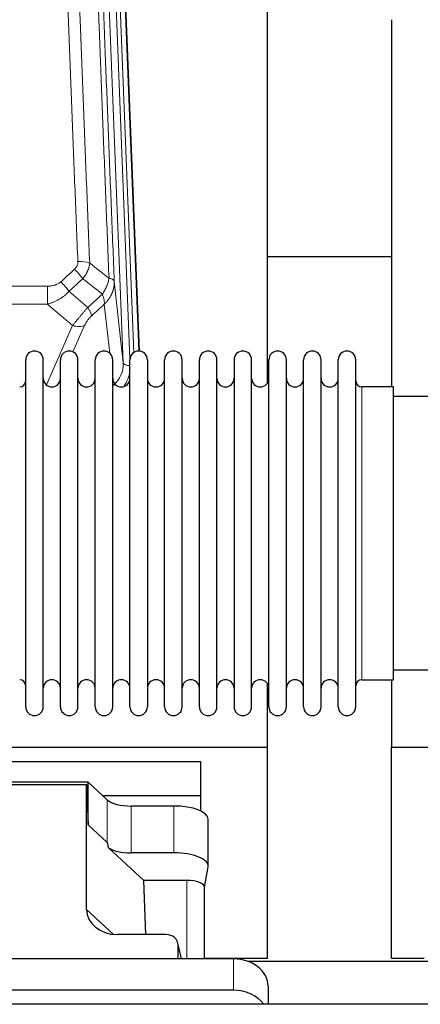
# Model space of a CAD drawing. Header units: inches. Extents: x 0 to 23760, y -13 to 16800.
# Tile 21 of 256: x 3249 to 3482, y 7679 to 8252. Entities that reach past the tile are written whole.
import ezdxf

# ---------------------------------------------------------------- set-up
doc = ezdxf.new("R2010")
doc.units = ezdxf.units.IN
doc.layers.add('1', color=7, linetype='Continuous', true_color=0xffffff)

msp = doc.modelspace()

# ---------------------------------------------------------------- linework, layer by layer
at = {"layer": '1', "color": 110, "linetype": 'Continuous', "lineweight": 13}
for p, q in [((3309.277, 8052.51), (3296.211, 8384.404)), ((3313.123, 8054.597), (3300.203, 8382.777)), ((3315.328, 8058.493), (3302.55, 8383.07)), ((3305.544, 8381.85), (3318.239, 8059.386)), ((3304.029, 8099.916), (3309.277, 8052.51)), ((3031.927, 8097.116), (3265.1, 8097.116)), ((3265.1, 8097.116), (3265.1, 8086.685)), ((3265.1, 8086.685), (3031.927, 8086.685)), ((3301.362, 8058.131), (3298.215, 8086.565)), ((3264.571, 8039.645), (3279.727, 8074.165)), ((3286.788, 8074.315), (3280.013, 8058.884)), ((3448.014, 7868.233), (3448.014, 8038.533)), ((3299.95, 7773.616), (3299.95, 7798.28)), ((3313.808, 7767.482), (3313.808, 7794.737)), ((3338.643, 7767.482), (3338.643, 7794.737)), ((3346.319, 7751.467), (3346.319, 7705.821)), ((3287.92, 7734.648), (3303.658, 7720.112)), ((3342.974, 7705.821), (3341.15, 7713.832)), ((3373.46, 7705.821), (3373.46, 7687.56))]:
    msp.add_line(p, q, dxfattribs=at)
at = {"layer": '1', "color": 2, "linetype": 'Continuous', "lineweight": 25}
for p, q in [((3305.918, 8378.592), (3318.485, 8059.38)), ((3393.174, 8040.92), (3393.174, 8266.302)), ((3465.174, 8252.111), (3465.174, 8038.534)), ((3465.191, 8114.254), (3393.226, 8114.254)), ((3252.514, 8042.883), (3252.514, 8054.283)), ((3262.714, 8042.883), (3262.714, 8054.283)), ((3272.714, 8042.883), (3272.714, 8054.283)), ((3282.914, 8042.883), (3282.914, 8054.283)), ((3292.914, 8042.883), (3292.914, 8054.283)), ((3303.114, 8042.883), (3303.114, 8054.283)), ((3313.114, 8042.883), (3313.114, 8054.283)), ((3323.314, 8054.283), (3323.314, 8042.883)), ((3333.314, 8042.883), (3333.314, 8054.283)), ((3343.514, 8042.883), (3343.514, 8054.283)), ((3353.514, 7852.483), (3353.514, 8054.283)), ((3363.714, 7852.483), (3363.714, 8054.283)), ((3373.714, 8054.283), (3373.714, 7852.483)), ((3383.914, 7852.483), (3383.914, 8054.283)), ((3393.914, 7852.483), (3393.914, 8054.283)), ((3404.114, 7852.483), (3404.114, 8054.283)), ((3414.114, 7852.483), (3414.114, 8054.283)), ((3424.314, 7852.483), (3424.314, 8054.283)), ((3434.314, 7852.483), (3434.314, 8054.283)), ((3444.514, 7852.483), (3444.514, 8054.283)), ((3252.514, 7852.483), (3252.514, 8042.883)), ((3262.714, 7852.483), (3262.714, 8042.883)), ((3272.714, 7852.483), (3272.714, 8042.883)), ((3282.914, 7852.483), (3282.914, 8042.883)), ((3292.914, 7852.483), (3292.914, 8042.883)), ((3303.114, 7852.483), (3303.114, 8042.883)), ((3313.114, 7852.483), (3313.114, 8042.883)), ((3323.314, 8042.883), (3323.314, 7852.483)), ((3333.314, 7852.483), (3333.314, 8042.883)), ((3343.514, 7852.483), (3343.514, 8042.883)), ((3466.514, 8038.533), (3448.014, 8038.533)), ((3466.514, 7868.233), (3466.514, 8038.533)), ((3562.514, 8032.883), (3466.514, 8032.883)), ((3466.514, 7873.883), (3562.514, 7873.883)), ((3393.174, 7829.03), (3393.174, 7865.857)), ((3448.014, 7868.233), (3466.514, 7868.233)), ((3465.174, 7868.236), (3465.174, 7829.03)), ((2905.174, 7829.03), (3393.174, 7829.03)), ((3393.174, 7706.205), (3393.174, 7829.03)), ((3465.174, 7706.205), (3465.174, 7829.03)), ((3465.174, 7829.03), (3953.174, 7829.03)), ((2924.174, 7820.719), (3354.174, 7820.719)), ((3354.174, 7820.719), (3354.174, 7800.916)), ((3288.84, 7808.545), (3196.904, 7808.545)), ((3197.885, 7807.242), (3287.92, 7807.242)), ((3287.92, 7734.648), (3287.92, 7807.242)), ((3287.92, 7807.242), (3288.84, 7783.783)), ((3299.95, 7798.28), (3288.84, 7808.545)), ((3288.84, 7783.783), (3288.84, 7808.545)), ((3297.091, 7800.916), (3354.174, 7800.916)), ((3354.174, 7800.916), (3354.174, 7791.904)), ((3338.643, 7794.737), (3313.808, 7794.737)), ((3288.84, 7783.783), (3299.95, 7773.616)), ((3358.643, 7759.828), (3358.643, 7787.083)), ((3300.679, 7770.446), (3321.229, 7751.467)), ((3338.643, 7767.482), (3313.808, 7767.482)), ((3356.528, 7747.431), (3358.598, 7759.319)), ((3346.319, 7751.467), (3321.229, 7751.467)), ((3322.463, 7720.018), (3321.229, 7751.467)), ((3356.528, 7705.819), (3356.528, 7747.561)), ((3334.176, 7720.018), (3305.715, 7720.018)), ((3343.116, 7705.821), (3341.011, 7715.063)), ((3341.15, 7705.821), (3341.15, 7713.832)), ((3373.46, 7705.821), (3148.46, 7705.821)), ((3356.528, 7706.205), (3393.174, 7706.205)), ((3381.554, 7704.465), (3493.488, 7704.465)), ((3465.174, 7706.205), (3484.174, 7706.205)), ((3373.46, 7687.56), (3148.46, 7687.56)), ((3393.46, 7689.953), (3393.46, 7679.424)), ((6698.471, 7679.424), (2417.514, 7679.424))]:
    msp.add_line(p, q, dxfattribs=at)
for centre, radius, start, end in [((3257.614, 8054.283), 5.1, 0, 180), ((3277.814, 8054.283), 5.1, 0, 180), ((3298.014, 8054.283), 5.1, 0, 180), ((3318.214, 8054.283), 5.1, 0, 180), ((3338.414, 8054.283), 5.1, 0, 180), ((3358.614, 8054.283), 5.1, 0, 180), ((3378.814, 8054.283), 5.1, 0, 180), ((3399.014, 8054.283), 5.1, 0, 180), ((3419.214, 8054.283), 5.1, 0, 180), ((3439.414, 8054.283), 5.1, 0, 180), ((3249.014, 8042.033), 3.5, 270, 0), ((3267.714, 8043.533), 5, 180, 0), ((3287.914, 8043.533), 5, 180, 0), ((3308.114, 8043.533), 5, 180, 0), ((3328.314, 8043.533), 5, 180, 0), ((3348.514, 8043.533), 5, 180, 0), ((3368.714, 8043.533), 5, 180, 0), ((3388.914, 8043.533), 5, 180, 0), ((3409.114, 8043.533), 5, 180, 0), ((3429.314, 8043.533), 5, 180, 0), ((3448.014, 8042.033), 3.5, 180, 270), ((3249.014, 7864.733), 3.5, 0, 90), ((3267.714, 7863.233), 5, 0, 180), ((3287.914, 7863.233), 5, 0, 180), ((3308.114, 7863.233), 5, 0, 180), ((3328.314, 7863.233), 5, 0, 180), ((3348.514, 7863.233), 5, 0, 180), ((3368.714, 7863.233), 5, 0, 180), ((3388.914, 7863.233), 5, 0, 180), ((3409.114, 7863.233), 5, 0, 180), ((3429.314, 7863.233), 5, 0, 180), ((3448.014, 7864.733), 3.5, 90, 180), ((3257.614, 7852.483), 5.1, 180, 0), ((3277.814, 7852.483), 5.1, 180, 0), ((3298.014, 7852.483), 5.1, 180, 0), ((3318.214, 7852.483), 5.1, 180, 0), ((3338.414, 7852.483), 5.1, 180, 0), ((3358.614, 7852.483), 5.1, 180, 0), ((3378.814, 7852.483), 5.1, 180, 0), ((3399.014, 7852.483), 5.1, 180, 0), ((3419.214, 7852.483), 5.1, 180, 0), ((3439.414, 7852.483), 5.1, 180, 0)]:
    msp.add_arc(centre, radius, start, end, dxfattribs=at)
at = {"layer": '1', "color": 110, "linetype": 'Continuous', "lineweight": 13}
for centre, major_axis, ratio, start_param, end_param in [((3282.839, 8107.207), (9.992, 0.404), 0.431453, 0.7935197, 1.5533391), ((3280.867, 8102.614), (-6.729, 7.397), 0.3051216, 4.2889758, 5.0360109), ((3272.858, 8095.322), (-6.736, 7.391), 0.3030979, 4.2875497, 5.03344), ((3283.814, 8085.935), (-6.719, 7.407), 0.3029797, 3.5431496, 4.2886573), ((3279.727, 8080.336), (9.156, -4.02), 0.5833249, 4.9631119, 5.806783), ((3289.25, 8052.012), (20.033, -0.591), 0.8872905, 5.5253333, 6.3444464), ((3313.269, 8052.731), (-3.997, -0.157), 0.4614673, 0.0341943, 1.5136497), ((3289.25, 8050.165), (24.034, -0.11), 0.8859493, 5.722211, 6.1681029)]:
    msp.add_ellipse(centre, major_axis=major_axis, ratio=ratio, start_param=start_param, end_param=end_param, dxfattribs=at)
at = {"layer": '1', "color": 2, "linetype": 'Continuous', "lineweight": 25}
for centre, major_axis, ratio, start_param, end_param in [((3313.808, 7800.477), (-15, 0), 0.3826834, 0.392691, 1.5707963), ((3338.643, 7787.083), (20, 0), 0.3826834, 0.0000123, 1.5707963), ((3313.808, 7362.008), (13.933, -411.641), 0.0134983, 3.0163009, 3.1283751), ((3313.808, 7773.222), (-15, 0), 0.3826834, 0.5047652, 1.5707963), ((3338.643, 7759.828), (20, 0), 0.3826834, 6.216629, 7.8539816), ((3346.319, 7747.561), (10.208, 0), 0.3826834, 0.0000123, 1.5707963), ((3306.332, 7735.154), (-18.368, -1.548), 0.8197595, 6.2141926, 7.7515118), ((3334.123, 7713.785), (-7.024, -0.222), 0.8867966, 3.1136042, 4.6768038), ((3373.46, 7689.953), (20, 0), 0.7933958, 0, 1.5707963), ((3373.46, 7671.692), (20, 0), 0.7933958, 0.5089626, 1.5707963)]:
    msp.add_ellipse(centre, major_axis=major_axis, ratio=ratio, start_param=start_param, end_param=end_param, dxfattribs=at)
at = {"layer": '1', "color": 110, "linetype": 'Continuous', "lineweight": 13}
for points, knots in [([(3282.839, 8111.525), (3282.282, 8125.355), (3281.181, 8152.886), (3279.573, 8193.789), (3278.531, 8220.798), (3277.76, 8240.956), (3277.378, 8251.011), (3276.999, 8261.029), (3276.748, 8267.699), (3276.623, 8271.031), (3275.999, 8287.666), (3275.508, 8300.903), (3274.783, 8320.652), (3274.543, 8327.217), (3274.067, 8340.307), (3273.831, 8346.834), (3273.129, 8366.357), (3272.208, 8392.236), (3271.318, 8417.814), (3270.88, 8430.528)], [0, 0, 0, 0, 0.125, 0.25, 0.375, 0.375, 0.4375, 0.46875, 0.46875, 0.5, 0.5, 0.625, 0.625, 0.6875, 0.6875, 0.75, 0.75, 0.875, 1, 1, 1, 1]), ([(3277.748, 8429.162), (3278.186, 8416.464), (3279.078, 8390.919), (3280, 8365.072), (3280.703, 8345.574), (3280.939, 8339.056), (3281.415, 8325.982), (3281.656, 8319.426), (3282.382, 8299.702), (3282.874, 8286.481), (3283.498, 8269.867), (3283.623, 8266.54), (3283.875, 8259.878), (3284.254, 8249.873), (3284.637, 8239.831), (3285.409, 8219.698), (3286.452, 8192.724), (3288.062, 8151.872), (3289.164, 8124.377), (3289.722, 8110.564)], [0, 0, 0, 0, 0.125, 0.25, 0.25, 0.3125, 0.3125, 0.375, 0.375, 0.5, 0.5, 0.53125, 0.53125, 0.5625, 0.625, 0.625, 0.75, 0.875, 1, 1, 1, 1]), ([(3300.974, 8101.697), (3300.403, 8115.75), (3299.275, 8143.721), (3297.63, 8185.272), (3296.563, 8212.703), (3295.775, 8233.176), (3295.384, 8243.387), (3294.932, 8255.256), (3294.74, 8260.333), (3294.612, 8263.715), (3294.548, 8265.406), (3294.229, 8273.851), (3293.849, 8283.958), (3293.412, 8295.702), (3293.225, 8300.725), (3293.101, 8304.071), (3293.039, 8305.743), (3292.483, 8320.779), (3291.51, 8347.354), (3290.099, 8386.747), (3289.191, 8412.697), (3288.745, 8425.593)], [0, 0, 0, 0, 0.125, 0.25, 0.375, 0.375, 0.4375, 0.46875, 0.484375, 0.484375, 0.5, 0.5, 0.5625, 0.59375, 0.609375, 0.609375, 0.625, 0.625, 0.75, 0.875, 1, 1, 1, 1]), ([(3291.834, 8422.585), (3292.279, 8409.737), (3293.185, 8383.886), (3294.592, 8344.642), (3295.562, 8318.169), (3296.116, 8303.189), (3296.178, 8301.524), (3296.302, 8298.19), (3296.488, 8293.187), (3296.925, 8281.488), (3297.303, 8271.419), (3297.621, 8263.006), (3297.685, 8261.322), (3297.813, 8257.952), (3298.004, 8252.894), (3298.455, 8241.07), (3298.845, 8230.898), (3299.631, 8210.503), (3300.694, 8183.175), (3302.335, 8141.781), (3303.46, 8113.916), (3304.029, 8099.916)], [0, 0, 0, 0, 0.125, 0.25, 0.375, 0.375, 0.390625, 0.390625, 0.40625, 0.4375, 0.5, 0.5, 0.515625, 0.515625, 0.53125, 0.5625, 0.625, 0.625, 0.75, 0.875, 1, 1, 1, 1]), ([(3282.839, 8111.525), (3282.848, 8111.311), (3282.845, 8111.098), (3282.828, 8110.832), (3282.824, 8110.779), (3282.814, 8110.673), (3282.809, 8110.619), (3282.79, 8110.46), (3282.774, 8110.355), (3282.719, 8110.041), (3282.67, 8109.835), (3282.55, 8109.428), (3282.478, 8109.227), (3282.352, 8108.931), (3282.307, 8108.832), (3282.234, 8108.687), (3282.209, 8108.638), (3282.158, 8108.542), (3282.132, 8108.494), (3281.997, 8108.257), (3281.879, 8108.074), (3281.623, 8107.721), (3281.485, 8107.551), (3281.19, 8107.223), (3281.033, 8107.065), (3280.867, 8106.913)], [0, 0, 0, 0, 0.125, 0.125, 0.15625, 0.15625, 0.1875, 0.1875, 0.25, 0.25, 0.375, 0.375, 0.5, 0.5, 0.5625, 0.5625, 0.59375, 0.59375, 0.625, 0.625, 0.75, 0.75, 0.875, 0.875, 1, 1, 1, 1]), ([(3289.722, 8110.564), (3289.686, 8110.17), (3289.633, 8109.776), (3289.544, 8109.281), (3289.526, 8109.182), (3289.486, 8108.984), (3289.465, 8108.885), (3289.4, 8108.588), (3289.352, 8108.391), (3289.195, 8107.8), (3288.954, 8107.016), (3288.646, 8106.24), (3288.39, 8105.661), (3288.278, 8105.42), (3288.159, 8105.18), (3288.111, 8105.085), (3288.087, 8105.037), (3288.014, 8104.893), (3287.964, 8104.798), (3287.71, 8104.323), (3287.492, 8103.95), (3287.026, 8103.214), (3286.532, 8102.491), (3285.98, 8101.791), (3285.689, 8101.447)], [0, 0, 0, 0, 0.125, 0.125, 0.15625, 0.15625, 0.1875, 0.1875, 0.25, 0.25, 0.375, 0.5, 0.5, 0.5625, 0.578125, 0.578125, 0.59375, 0.59375, 0.625, 0.625, 0.75, 0.75, 0.875, 1, 1, 1, 1]), ([(3272.858, 8099.591), (3272.733, 8099.477), (3272.603, 8099.366), (3272.401, 8099.207), (3272.333, 8099.155), (3272.195, 8099.053), (3272.126, 8099.004), (3271.773, 8098.761), (3271.479, 8098.586), (3270.869, 8098.267), (3270.553, 8098.124), (3270.145, 8097.964), (3270.063, 8097.933), (3269.898, 8097.873), (3269.816, 8097.844), (3269.568, 8097.76), (3269.401, 8097.708), (3268.9, 8097.563), (3268.563, 8097.482), (3267.883, 8097.344), (3267.541, 8097.289), (3266.851, 8097.201), (3266.504, 8097.169), (3265.805, 8097.126), (3265.453, 8097.116), (3265.1, 8097.116)], [0, 0, 0, 0, 0.0625, 0.0625, 0.09375, 0.09375, 0.125, 0.125, 0.25, 0.25, 0.375, 0.375, 0.40625, 0.40625, 0.4375, 0.4375, 0.5, 0.5, 0.625, 0.625, 0.75, 0.75, 0.875, 0.875, 1, 1, 1, 1]), ([(3300.974, 8101.697), (3300.845, 8100.952), (3300.667, 8100.19), (3300.21, 8098.645), (3299.933, 8097.863), (3299.445, 8096.69), (3299.27, 8096.298), (3298.898, 8095.517), (3298.7, 8095.128), (3298.074, 8093.966), (3297.612, 8093.2), (3297.109, 8092.451)], [0, 0, 0, 0, 0.25, 0.25, 0.5, 0.5, 0.625, 0.625, 0.75, 0.75, 1, 1, 1, 1]), ([(3304.029, 8099.916), (3304.03, 8099.896), (3304.032, 8099.857), (3304.033, 8099.797), (3304.035, 8099.737), (3304.036, 8099.678), (3304.038, 8099.618), (3304.039, 8099.558), (3304.039, 8099.498), (3304.04, 8099.439), (3304.04, 8099.379), (3304.04, 8099.32), (3304.04, 8099.26), (3304.039, 8099.2), (3304.038, 8099.141), (3304.037, 8099.081), (3304.036, 8099.022), (3304.035, 8098.962), (3304.033, 8098.902), (3304.031, 8098.843), (3304.029, 8098.783), (3304.027, 8098.724), (3304.024, 8098.664), (3304.021, 8098.605), (3304.018, 8098.546), (3304.015, 8098.486), (3304.011, 8098.427), (3304.007, 8098.368), (3304.003, 8098.308), (3303.999, 8098.249), (3303.995, 8098.19), (3303.99, 8098.13), (3303.985, 8098.071), (3303.98, 8098.012), (3303.975, 8097.953), (3303.969, 8097.894), (3303.963, 8097.835), (3303.957, 8097.776), (3303.951, 8097.717), (3303.945, 8097.658), (3303.938, 8097.599), (3303.931, 8097.54), (3303.924, 8097.481), (3303.916, 8097.422), (3303.909, 8097.363), (3303.901, 8097.304), (3303.893, 8097.246), (3303.885, 8097.187), (3303.876, 8097.128), (3303.867, 8097.07), (3303.859, 8097.011), (3303.849, 8096.952), (3303.84, 8096.894), (3303.831, 8096.835), (3303.821, 8096.777), (3303.811, 8096.718), (3303.8, 8096.66), (3303.79, 8096.602), (3303.779, 8096.544), (3303.769, 8096.485), (3303.757, 8096.427), (3303.746, 8096.369), (3303.735, 8096.311), (3303.723, 8096.253), (3303.711, 8096.195), (3303.699, 8096.137), (3303.686, 8096.079), (3303.674, 8096.021), (3303.661, 8095.963), (3303.648, 8095.906), (3303.635, 8095.848), (3303.622, 8095.79), (3303.608, 8095.733), (3303.594, 8095.675), (3303.58, 8095.618), (3303.566, 8095.56), (3303.551, 8095.503), (3303.537, 8095.446), (3303.522, 8095.388), (3303.507, 8095.331), (3303.492, 8095.274), (3303.476, 8095.217), (3303.46, 8095.16), (3303.445, 8095.103), (3303.429, 8095.046), (3303.412, 8094.989), (3303.396, 8094.933), (3303.379, 8094.876), (3303.362, 8094.819), (3303.345, 8094.763), (3303.328, 8094.706), (3303.31, 8094.65), (3303.293, 8094.593), (3303.275, 8094.537), (3303.257, 8094.481), (3303.239, 8094.424), (3303.22, 8094.368), (3303.202, 8094.312), (3303.183, 8094.256), (3303.164, 8094.2), (3303.144, 8094.144), (3303.125, 8094.088), (3303.105, 8094.033), (3303.086, 8093.977), (3303.066, 8093.921), (3303.045, 8093.866), (3303.025, 8093.81), (3303.005, 8093.755), (3302.984, 8093.7), (3302.963, 8093.644), (3302.942, 8093.589), (3302.92, 8093.534), (3302.899, 8093.479), (3302.877, 8093.424), (3302.855, 8093.369), (3302.833, 8093.315), (3302.811, 8093.26), (3302.789, 8093.205), (3302.766, 8093.151), (3302.743, 8093.096), (3302.72, 8093.042), (3302.697, 8092.987), (3302.674, 8092.933), (3302.651, 8092.879), (3302.627, 8092.825), (3302.603, 8092.771), (3302.579, 8092.717), (3302.555, 8092.663), (3302.53, 8092.609), (3302.506, 8092.555), (3302.481, 8092.502), (3302.456, 8092.448), (3302.431, 8092.395), (3302.406, 8092.342), (3302.38, 8092.288), (3302.355, 8092.235), (3302.329, 8092.182), (3302.303, 8092.129), (3302.277, 8092.076), (3302.251, 8092.023), (3302.224, 8091.97), (3302.198, 8091.918), (3302.171, 8091.865), (3302.144, 8091.813), (3302.117, 8091.76), (3302.089, 8091.708), (3302.062, 8091.656), (3302.034, 8091.603), (3302.007, 8091.551), (3301.979, 8091.499), (3301.951, 8091.447), (3301.922, 8091.396), (3301.894, 8091.344), (3301.865, 8091.292), (3301.836, 8091.241), (3301.808, 8091.189), (3301.778, 8091.138), (3301.749, 8091.087), (3301.72, 8091.036), (3301.69, 8090.985), (3301.661, 8090.934), (3301.631, 8090.883), (3301.601, 8090.832), (3301.571, 8090.781), (3301.54, 8090.731), (3301.51, 8090.68), (3301.479, 8090.63), (3301.448, 8090.58), (3301.417, 8090.529), (3301.386, 8090.479), (3301.355, 8090.429), (3301.324, 8090.379), (3301.292, 8090.33), (3301.26, 8090.28), (3301.229, 8090.23), (3301.197, 8090.181), (3301.164, 8090.131), (3301.132, 8090.082), (3301.1, 8090.033), (3301.067, 8089.984), (3301.034, 8089.935), (3301.002, 8089.886), (3300.969, 8089.837), (3300.935, 8089.788), (3300.902, 8089.74), (3300.869, 8089.691), (3300.835, 8089.643), (3300.801, 8089.594), (3300.768, 8089.546), (3300.734, 8089.498), (3300.699, 8089.45), (3300.665, 8089.402), (3300.631, 8089.355), (3300.596, 8089.307), (3300.562, 8089.259), (3300.527, 8089.212), (3300.492, 8089.164), (3300.457, 8089.117), (3300.422, 8089.07), (3300.386, 8089.023), (3300.351, 8088.976), (3300.315, 8088.929), (3300.279, 8088.883), (3300.243, 8088.836), (3300.207, 8088.789), (3300.171, 8088.743), (3300.135, 8088.697), (3300.099, 8088.651), (3300.062, 8088.604), (3300.026, 8088.558), (3299.989, 8088.513), (3299.952, 8088.467), (3299.915, 8088.421), (3299.878, 8088.376), (3299.841, 8088.33), (3299.803, 8088.285), (3299.766, 8088.24), (3299.728, 8088.195), (3299.69, 8088.15), (3299.652, 8088.105), (3299.614, 8088.06), (3299.576, 8088.015), (3299.538, 8087.971), (3299.5, 8087.926), (3299.461, 8087.882), (3299.423, 8087.838), (3299.384, 8087.794), (3299.345, 8087.75), (3299.306, 8087.706), (3299.267, 8087.662), (3299.228, 8087.619), (3299.189, 8087.575), (3299.15, 8087.532), (3299.11, 8087.488), (3299.07, 8087.445), (3299.031, 8087.402), (3298.991, 8087.359), (3298.951, 8087.316), (3298.911, 8087.274), (3298.871, 8087.231), (3298.831, 8087.188), (3298.79, 8087.146), (3298.75, 8087.104), (3298.709, 8087.062), (3298.669, 8087.02), (3298.628, 8086.978), (3298.587, 8086.936), (3298.546, 8086.894), (3298.505, 8086.853), (3298.464, 8086.811), (3298.422, 8086.77), (3298.381, 8086.729), (3298.34, 8086.687), (3298.298, 8086.646), (3298.256, 8086.606), (3298.229, 8086.578), (3298.215, 8086.565)], [0, 0, 0, 0, 0.0042303, 0.0084583, 0.0126838, 0.016907, 0.0211277, 0.0253461, 0.0295621, 0.0337757, 0.037987, 0.0421959, 0.0464023, 0.0506064, 0.0548082, 0.0590075, 0.0632045, 0.0673991, 0.0715913, 0.0757811, 0.0799686, 0.0841537, 0.0883364, 0.0925167, 0.0966947, 0.1008703, 0.1050435, 0.1092144, 0.1133829, 0.117549, 0.1217128, 0.1258741, 0.1300332, 0.1341898, 0.1383441, 0.1424961, 0.1466456, 0.1507929, 0.1549377, 0.1590802, 0.1632203, 0.1673581, 0.1714935, 0.1756266, 0.1797573, 0.1838856, 0.1880116, 0.1921352, 0.1962565, 0.2003755, 0.204492, 0.2086063, 0.2127182, 0.2168277, 0.2209349, 0.2250397, 0.2291422, 0.2332423, 0.2373401, 0.2414356, 0.2455287, 0.2496195, 0.2537079, 0.257794, 0.2618777, 0.2659591, 0.2700382, 0.2741149, 0.2781893, 0.2822614, 0.2863311, 0.2903985, 0.2944635, 0.2985262, 0.3025866, 0.3066447, 0.3107004, 0.3147538, 0.3188048, 0.3228536, 0.3269, 0.3309441, 0.3349858, 0.3390253, 0.3430624, 0.3470972, 0.3511296, 0.3551598, 0.3591876, 0.3632131, 0.3672363, 0.3712571, 0.3752757, 0.3792919, 0.3833058, 0.3873174, 0.3913267, 0.3953337, 0.3993384, 0.4033407, 0.4073408, 0.4113385, 0.4153339, 0.419327, 0.4233179, 0.4273064, 0.4312926, 0.4352765, 0.4392581, 0.4432373, 0.4472143, 0.451189, 0.4551614, 0.4591315, 0.4630993, 0.4670648, 0.471028, 0.4749889, 0.4789475, 0.4829038, 0.4868578, 0.4908095, 0.494759, 0.4987061, 0.502651, 0.5065936, 0.5105338, 0.5144718, 0.5184076, 0.522341, 0.5262721, 0.530201, 0.5341276, 0.5380519, 0.5419739, 0.5458936, 0.5498111, 0.5537262, 0.5576392, 0.5615498, 0.5654581, 0.5693642, 0.573268, 0.5771696, 0.5810688, 0.5849658, 0.5888606, 0.592753, 0.5966432, 0.6005311, 0.6044168, 0.6083002, 0.6121813, 0.6160602, 0.6199368, 0.6238111, 0.6276832, 0.6315531, 0.6354206, 0.6392859, 0.643149, 0.6470098, 0.6508684, 0.6547247, 0.6585787, 0.6624305, 0.66628, 0.6701273, 0.6739724, 0.6778152, 0.6816557, 0.685494, 0.6893301, 0.6931639, 0.6969955, 0.7008248, 0.7046519, 0.7084768, 0.7122994, 0.7161198, 0.7199379, 0.7237539, 0.7275675, 0.731379, 0.7351882, 0.7389952, 0.7427999, 0.7466024, 0.7504027, 0.7542008, 0.7579966, 0.7617902, 0.7655816, 0.7693708, 0.7731577, 0.7769424, 0.7807249, 0.7845052, 0.7882833, 0.7920591, 0.7958327, 0.7996042, 0.8033734, 0.8071403, 0.8109051, 0.8146677, 0.818428, 0.8221862, 0.8259421, 0.8296958, 0.8334474, 0.8371967, 0.8409438, 0.8446887, 0.8484314, 0.8521719, 0.8559102, 0.8596463, 0.8633802, 0.867112, 0.8708415, 0.8745688, 0.8782939, 0.8820169, 0.8857376, 0.8894562, 0.8931726, 0.8968867, 0.9005987, 0.9043086, 0.9080162, 0.9117216, 0.9154249, 0.919126, 0.9228249, 0.9265216, 0.9302161, 0.9339085, 0.9375987, 0.9412867, 0.9449725, 0.9486562, 0.9523377, 0.956017, 0.9596942, 0.9633691, 0.967042, 0.9707126, 0.9743811, 0.9780474, 0.9817116, 0.9853736, 0.9890334, 0.9926911, 0.9963466, 1, 1, 1, 1]), ([(3304.029, 8099.916), (3304, 8100.12), (3303.91, 8100.316), (3303.687, 8100.59), (3303.598, 8100.678), (3303.392, 8100.847), (3303.275, 8100.928), (3303.014, 8101.082), (3302.869, 8101.154), (3302.555, 8101.29), (3302.385, 8101.353), (3302.021, 8101.47), (3301.827, 8101.523), (3301.417, 8101.618), (3301.2, 8101.66), (3300.974, 8101.697)], [0, 0, 0, 0, 0.25, 0.25, 0.375, 0.375, 0.5, 0.5, 0.625, 0.625, 0.75, 0.75, 0.875, 0.875, 1, 1, 1, 1]), ([(3277.676, 8094.136), (3277.476, 8093.907), (3277.27, 8093.682), (3276.953, 8093.35), (3276.846, 8093.24), (3276.629, 8093.023), (3276.52, 8092.916), (3275.967, 8092.385), (3275.506, 8091.978), (3274.549, 8091.201), (3274.053, 8090.829), (3273.411, 8090.387), (3273.282, 8090.3), (3273.086, 8090.17), (3273.02, 8090.127), (3272.889, 8090.042), (3272.823, 8090), (3272.492, 8089.79), (3272.157, 8089.587), (3271.817, 8089.391), (3271.681, 8089.313), (3271.613, 8089.275), (3271.407, 8089.16), (3271.27, 8089.085), (3270.856, 8088.865), (3270.579, 8088.723), (3269.741, 8088.314), (3269.176, 8088.062), (3268.033, 8087.6), (3267.455, 8087.39), (3266.287, 8087.008), (3265.696, 8086.836), (3265.1, 8086.685)], [0, 0, 0, 0, 0.0625, 0.0625, 0.09375, 0.09375, 0.125, 0.125, 0.25, 0.25, 0.375, 0.375, 0.40625, 0.40625, 0.421875, 0.421875, 0.4375, 0.4375, 0.5, 0.515625, 0.515625, 0.53125, 0.53125, 0.5625, 0.5625, 0.625, 0.625, 0.75, 0.75, 0.875, 0.875, 1, 1, 1, 1]), ([(3297.109, 8092.451), (3297.216, 8092.167), (3297.316, 8091.885), (3297.503, 8091.328), (3297.59, 8091.053), (3297.75, 8090.51), (3297.822, 8090.243), (3297.951, 8089.719), (3298.008, 8089.463), (3298.104, 8088.962), (3298.144, 8088.718), (3298.207, 8088.243), (3298.229, 8088.014), (3298.27, 8087.348), (3298.261, 8086.937), (3298.215, 8086.565)], [0, 0, 0, 0, 0.125, 0.125, 0.25, 0.25, 0.375, 0.375, 0.5, 0.5, 0.625, 0.625, 0.75, 0.75, 1, 1, 1, 1]), ([(3288.622, 8084.745), (3288.238, 8084.307), (3287.468, 8083.423), (3286.692, 8082.523), (3286.108, 8081.843), (3285.913, 8081.615), (3285.669, 8081.329), (3285.62, 8081.272), (3285.523, 8081.157), (3285.377, 8080.985), (3285.231, 8080.814), (3284.747, 8080.244), (3284.363, 8079.79), (3283.604, 8078.887), (3283.229, 8078.438), (3282.764, 8077.879), (3282.671, 8077.768), (3282.487, 8077.545), (3282.212, 8077.213), (3281.942, 8076.886), (3281.407, 8076.237), (3281.06, 8075.811), (3280.55, 8075.185), (3280.382, 8074.978), (3280.134, 8074.67), (3280.051, 8074.568), (3279.888, 8074.366), (3279.807, 8074.265), (3279.727, 8074.165)], [0, 0, 0, 0, 0.125, 0.25, 0.25, 0.3125, 0.3125, 0.328125, 0.328125, 0.34375, 0.375, 0.375, 0.5, 0.5, 0.625, 0.625, 0.65625, 0.65625, 0.6875, 0.75, 0.75, 0.875, 0.875, 0.9375, 0.9375, 0.96875, 0.96875, 1, 1, 1, 1]), ([(3286.788, 8074.315), (3286.813, 8074.372), (3286.839, 8074.43), (3286.892, 8074.546), (3286.919, 8074.604), (3287.002, 8074.78), (3287.059, 8074.898), (3287.239, 8075.253), (3287.367, 8075.492), (3287.575, 8075.855), (3287.647, 8075.977), (3287.759, 8076.16), (3287.815, 8076.252), (3287.874, 8076.345), (3287.913, 8076.406), (3287.933, 8076.437), (3288.112, 8076.715), (3288.279, 8076.96), (3288.63, 8077.446), (3288.814, 8077.688), (3289.054, 8077.986), (3289.127, 8078.076), (3289.201, 8078.165), (3289.251, 8078.224), (3289.276, 8078.254), (3289.401, 8078.402), (3289.502, 8078.518), (3289.809, 8078.861), (3290.017, 8079.082), (3290.441, 8079.508), (3290.656, 8079.714), (3290.875, 8079.913)], [0, 0, 0, 0, 0.03125, 0.03125, 0.0625, 0.0625, 0.125, 0.125, 0.25, 0.25, 0.3125, 0.3125, 0.34375, 0.359375, 0.359375, 0.375, 0.375, 0.5, 0.5, 0.625, 0.625, 0.65625, 0.671875, 0.671875, 0.6875, 0.6875, 0.75, 0.75, 0.875, 0.875, 1, 1, 1, 1])]:
    msp.add_open_spline(points, degree=3, knots=knots, dxfattribs=at)
for points in [[(3289.722, 8110.564), (3293.475, 8107.613), (3297.225, 8104.657), (3300.974, 8101.697)], [(3272.858, 8099.591), (3275.527, 8102.034), (3278.197, 8104.474), (3280.867, 8106.913)], [(3285.689, 8101.447), (3283.018, 8099.012), (3280.347, 8096.575), (3277.676, 8094.136)], [(3297.109, 8092.451), (3293.304, 8095.454), (3289.498, 8098.453), (3285.689, 8101.447)], [(3277.676, 8094.136), (3281.322, 8091.004), (3284.971, 8087.874), (3288.622, 8084.745)], [(3288.622, 8084.745), (3291.451, 8087.316), (3294.28, 8089.885), (3297.109, 8092.451)], [(3279.727, 8074.165), (3274.847, 8078.336), (3269.972, 8082.509), (3265.1, 8086.685)], [(3298.215, 8086.565), (3295.768, 8084.349), (3293.321, 8082.132), (3290.875, 8079.913)]]:
    msp.add_open_spline(points, degree=3, dxfattribs=at)

doc.saveas('drawing.dxf')
